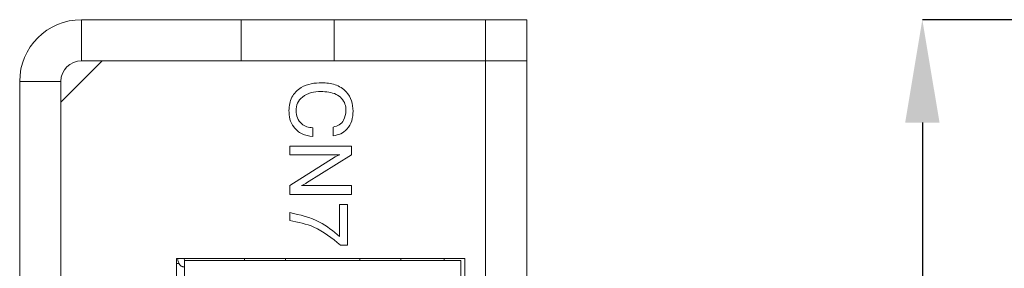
# Model space of a CAD drawing. Header units: millimetres. Extents: x 22 to 278, y 61 to 167.
# Tile 18 of 148: x 22 to 46, y 132 to 138. Entities that reach past the tile are written whole.
import ezdxf

# ---------------------------------------------------------------- set-up
doc = ezdxf.new("R2010")
doc.units = ezdxf.units.MM
doc.header["$PDSIZE"] = -1
doc.layers.get('0').update_dxf_attribs({"lineweight": 15})
doc.layers.add('標註文字', color=4, linetype='Continuous', lineweight=9)
doc.styles.add('SLDTEXTSTYLE0', font='kaiu.ttf')
doc.dimstyles.new('SLDDIMSTYLE0', dxfattribs={"dimtxt": 2.5, "dimasz": 2.5, "dimexe": 0, "dimexo": 0.0625, "dimtad": 1, "dimlfac": 2, "dimrnd": 1e-09, "dimzin": 12, "dimdsep": 46, "dimtxsty": 'SLDTEXTSTYLE0', "dimsah": 1, "dimcen": 0.09, "dimadec": 0, "dimazin": 3, "dimtfac": 1, "dimtofl": 0, "dimtmove": 0, "dimatfit": 3, "dimfxl": 0, "dimfrac": 2, "dimtolj": 1, "dimtzin": 12, "dimarcsym": 0})

# ---------------------------------------------------------------- blocks, each defined once
blk = doc.blocks.new('_D_1')
at = {"layer": 'Defpoints', "color": 0, "transparency": 16777216}
for p in [(54.481, 137.986), (44.312, 90.236), (55.481, 90.236)]:
    blk.add_point(p, dxfattribs=at)
at = {"layer": '標註文字', "color": 0, "lineweight": -2, "transparency": 16777216}
for p, q in [((54.419, 137.986), (44.312, 137.986)), ((44.312, 135.486), (44.312, 92.736)), ((55.419, 90.236), (44.312, 90.236))]:
    blk.add_line(p, q, dxfattribs=at)
at = {"layer": '標註文字', "color": 0, "transparency": 16777216}
for points in [[(43.895, 135.486), (44.729, 135.486), (44.312, 137.986)], [(43.895, 92.736), (44.729, 92.736), (44.312, 90.236)]]:
    blk.add_solid(points, dxfattribs=at)
at = {"layer": '標註文字', "color": 0, "transparency": 16777216, "insert": (40.962, 114.111), "char_height": 2.5, "attachment_point": 2, "rotation": 90, "style": 'SLDTEXTSTYLE0'}
blk.add_mtext('\\A1;95.5', dxfattribs=at)

msp = doc.modelspace()

# ---------------------------------------------------------------- linework, layer by layer
for p, q in [((23.9147, 137.9861), (23.9147, 136.9861)), ((27.7897, 137.9861), (23.9147, 137.9861)), ((27.7897, 137.9861), (27.7897, 136.9861)), ((30.0397, 137.9861), (27.7897, 137.9861)), ((29.7109, 137.9867), (29.7109, 137.9861)), ((30.0397, 137.9861), (30.0397, 136.9861)), ((33.7147, 137.9861), (30.0397, 137.9861)), ((33.7147, 136.9861), (33.7147, 137.9861)), ((33.7147, 137.9861), (34.7147, 137.9861)), ((33.716, 137.9867), (33.716, 137.9861)), ((34.7147, 137.9861), (34.7147, 136.9861)), ((24.4147, 136.9861), (23.4147, 135.9861)), ((27.7897, 136.9861), (23.9147, 136.9861)), ((27.7897, 136.9861), (30.0397, 136.9861)), ((33.7147, 136.9861), (30.0397, 136.9861)), ((33.7147, 136.9861), (33.7147, 90.7861)), ((34.7147, 136.9861), (33.7147, 136.9861)), ((34.7147, 136.9861), (34.7147, 91.2361)), ((22.4147, 136.4861), (22.4147, 102.8611)), ((23.4147, 136.4861), (22.4147, 136.4861)), ((23.4147, 136.4861), (23.4147, 102.8611)), ((29.5224, 135.3592), (29.5224, 135.1476)), ((30.0224, 135.1668), (30.0224, 135.3784)), ((28.9647, 134.9168), (30.4647, 134.9168)), ((28.9647, 134.7053), (28.9647, 134.9168)), ((30.4647, 134.9168), (30.4647, 134.7002)), ((34.7154, 134.8791), (34.7147, 134.8791)), ((30.1805, 134.7053), (28.9647, 134.7053)), ((28.9647, 133.9583), (30.0696, 134.6527)), ((30.4647, 134.7002), (29.3752, 134.0193)), ((34.7147, 134.704), (34.7154, 134.704)), ((34.7154, 134.2455), (34.7147, 134.2455)), ((28.9647, 133.7438), (28.9647, 133.9583)), ((29.249, 133.9553), (30.4647, 133.9553)), ((30.4647, 133.9553), (30.4647, 133.7438)), ((30.4647, 133.7438), (28.9647, 133.7438)), ((28.9647, 133.1092), (28.9647, 133.3015)), ((30.1763, 133.4938), (30.3686, 133.4938)), ((30.1763, 132.7182), (30.1763, 133.4938)), ((30.3686, 133.4938), (30.3686, 132.513)), ((34.7147, 133.3747), (34.7154, 133.3747)), ((30.3686, 132.513), (30.1937, 132.513)), ((33.2147, 132.1861), (26.2147, 132.1861)), ((26.2147, 132.1861), (26.2147, 124.0361)), ((26.4015, 132.1861), (26.4118, 132.1361)), ((26.4147, 132.1361), (26.4118, 132.1361)), ((26.4147, 132.1361), (27.8647, 132.1361)), ((26.4147, 124.0861), (26.4147, 132.1361)), ((27.8647, 132.1361), (27.8672, 132.1861)), ((27.8647, 132.1361), (28.8647, 132.1361)), ((28.8627, 132.1861), (28.8647, 132.1361)), ((28.8647, 132.1361), (30.6647, 132.1361)), ((30.6647, 132.1361), (30.6672, 132.1861)), ((30.6647, 132.1361), (31.6647, 132.1361)), ((31.6627, 132.1861), (31.6647, 132.1361)), ((31.6647, 132.1361), (33.1147, 132.1361)), ((32.7147, 132.1861), (32.7147, 132.1361)), ((33.1147, 131.1111), (33.1147, 132.1361)), ((33.2147, 124.0361), (33.2147, 132.1861)), ((26.2852, 132.0611), (26.2147, 132.0611)), ((26.4147, 131.9861), (26.3747, 131.9861))]:
    msp.add_line(p, q)
for radius in [1.5, 0.5]:
    msp.add_arc((23.9147, 136.4861), radius, 90, 180)
for points, knots in [([(28.9455, 135.781), (28.9574, 135.893), (28.9811, 136.1165), (29.2166, 136.3458), (29.4863, 136.443), (29.6604, 136.4512), (29.7475, 136.4553)], [0, 0, 0, 0, 0.2794224, 0.5580188, 0.7787433, 1, 1, 1, 1]), ([(29.7475, 136.4553), (29.8559, 136.4479), (30.0721, 136.433), (30.3362, 136.265), (30.4845, 136.021), (30.497, 135.8509), (30.5032, 135.7657)], [0, 0, 0, 0, 0.28054756, 0.55965551, 0.77952425, 1, 1, 1, 1]), ([(29.7222, 136.2438), (29.642, 136.2393), (29.4819, 136.2304), (29.2773, 136.13), (29.1385, 135.967), (29.1252, 135.8404), (29.1186, 135.7771)], [0, 0, 0, 0, 0.2809561, 0.5607017, 0.7802764, 1, 1, 1, 1]), ([(30.3301, 135.7789), (30.3262, 135.8331), (30.3183, 135.9413), (30.2302, 136.0832), (30.0355, 136.2222), (29.8514, 136.2349), (29.7222, 136.2438)], [0, 0, 0, 0, 0.1871558, 0.373835, 0.5608419, 1, 1, 1, 1]), ([(29.5224, 135.1476), (29.433, 135.1605), (29.2543, 135.1862), (29.0595, 135.3595), (28.9585, 135.5698), (28.9498, 135.7106), (28.9455, 135.781)], [0, 0, 0, 0, 0.2798315, 0.5589253, 0.7792295, 1, 1, 1, 1]), ([(29.1186, 135.7771), (29.1241, 135.7161), (29.135, 135.5943), (29.2423, 135.4544), (29.3797, 135.375), (29.4748, 135.3645), (29.5224, 135.3592)], [0, 0, 0, 0, 0.2799768, 0.559263, 0.779384, 1, 1, 1, 1]), ([(30.0224, 135.3784), (30.0727, 135.3923), (30.173, 135.4202), (30.3079, 135.5615), (30.3217, 135.6965), (30.3301, 135.7789)], [0, 0, 0, 0, 0.2809634, 0.5610773, 1, 1, 1, 1]), ([(30.5032, 135.7657), (30.4978, 135.6861), (30.4871, 135.5271), (30.3737, 135.3293), (30.2072, 135.2026), (30.0841, 135.1788), (30.0224, 135.1668)], [0, 0, 0, 0, 0.2804356, 0.5598523, 0.7797494, 1, 1, 1, 1]), ([(30.0696, 134.6527), (30.0897, 134.6639), (30.1255, 134.6839), (30.1637, 134.6988), (30.1805, 134.7053)], [0, 0, 0, 0, 0.5599377, 1, 1, 1, 1]), ([(29.3752, 134.0193), (29.3525, 134.0056), (29.312, 133.9811), (29.2682, 133.9632), (29.249, 133.9553)], [0, 0, 0, 0, 0.56012629, 1, 1, 1, 1]), ([(28.9647, 133.3015), (29.2168, 133.2446), (29.6675, 133.143), (30.0207, 132.8482), (30.1763, 132.7182)], [0, 0, 0, 0, 0.5593131, 1, 1, 1, 1]), ([(30.1937, 132.513), (29.9896, 132.6787), (29.625, 132.975), (29.1666, 133.0681), (28.9647, 133.1092)], [0, 0, 0, 0, 0.5595515, 1, 1, 1, 1]), ([(26.2445, 132.1861), (26.2458, 132.1779), (26.2518, 132.1406), (26.2672, 132.0869), (26.2953, 132.0324), (26.3278, 132.0005), (26.3562, 131.989), (26.3722, 131.9865), (26.3747, 131.9861)], [0, 0, 0, 0, 0.0971215, 0.4443316, 0.651142, 0.8097017, 0.9695702, 1, 1, 1, 1])]:
    msp.add_open_spline(points, degree=3, knots=knots)

# ---------------------------------------------------------------- dimensions: what is measured, and where the dimension line sits
at = {"layer": '標註文字'}
dim = msp.add_linear_dim(base=(44.3118, 90.2361), p1=(54.4814, 137.9861), p2=(55.4814, 90.2361), angle=90, dimstyle='SLDDIMSTYLE0', dxfattribs=at)
dim.commit()
dim.dimension.update_dxf_attribs({"geometry": '_D_1', "text_midpoint": (44.3118, 114.1111), "dimtype": 160})

doc.saveas('drawing.dxf')
